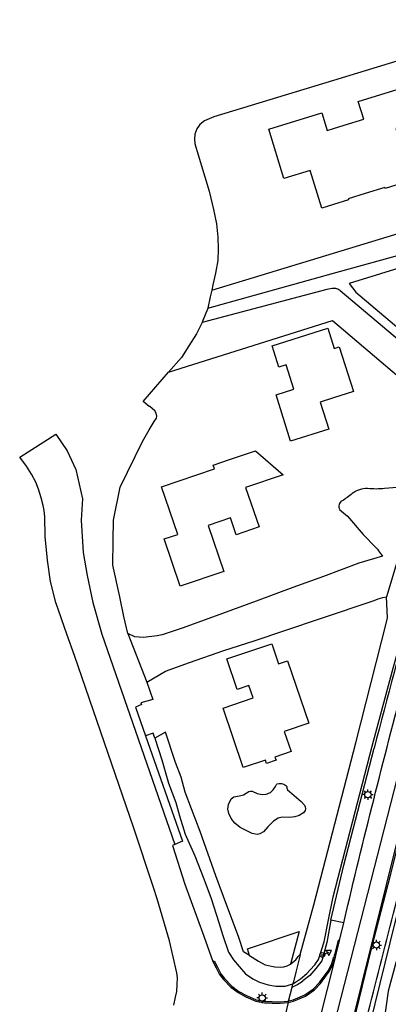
# Model space of a CAD drawing. Extents: x 120829 to 122681, y 456360 to 459111.
# Tile 19 of 32: x 121441 to 121510, y 458228 to 458413. Entities that reach past the tile are written whole.
import ezdxf

# ---------------------------------------------------------------- set-up
doc = ezdxf.new("R2010")
doc.units = 0
doc.header["$LTSCALE"] = 4
doc.layers.get('0').update_dxf_attribs({"linetype": 'CONTINUOUS'})
for name, color, linetype in [('G_BTD', 3, 'CONTINUOUS'), ('G_OTD', 32, 'CONTINUOUS'), ('G_OWG', 6, 'CONTINUOUS'), ('G_OWT', 6, 'CONTINUOUS'), ('G_WGD', 7, 'CONTINUOUS'), ('G_WGI', 1, 'CONTINUOUS'), ('G_WTD', 5, 'CONTINUOUS')]:
    doc.layers.add(name, color=color, linetype=linetype)
doc.layers.add('PBRD', color=7, linetype='CONTINUOUS', true_color=0xbd2877)
doc.layers.add('PPAL', color=7, linetype='CONTINUOUS', true_color=0xbd2877)

# ---------------------------------------------------------------- blocks, each defined once
blk = doc.blocks.new('verkeersbord-pl')
at = {"linetype": 'Continuous'}
blk.add_circle((0, 0), 0.03, dxfattribs=at)
blk = doc.blocks.new('aanduidingsbord')
at = {"color": 0}
for p, q in [((-0.81, -0.33), (0, 0)), ((-1.45, -0.5), (-1.01, -0.5))]:
    blk.add_line(p, q, dxfattribs=at)
blk.add_circle((-1.23, -0.5), 0.45, dxfattribs=at)
blk = doc.blocks.new('verkeersbord')
at = {"color": 0}
for p, q in [((0.5, 0.32), (-0.5, 0.32)), ((-0.5, 0.32), (0, -0.6)), ((0, -0.6), (0.5, 0.32))]:
    blk.add_line(p, q, dxfattribs=at)
blk = doc.blocks.new('lichtmast')
at = {"color": 0}
for p, q in [((-0.6, 0), (-1, 0)), ((-0.71, 0.71), (-0.42, 0.42)), ((0, 0.6), (0, 1)), ((0.42, 0.42), (0.71, 0.71)), ((0.6, 0), (1, 0)), ((-0.42, -0.42), (-0.71, -0.71)), ((0, -0.6), (0, -1)), ((0.42, -0.42), (0.71, -0.71))]:
    blk.add_line(p, q, dxfattribs=at)
blk.add_circle((0, 0), 0.6, dxfattribs=at)

msp = doc.modelspace()

# ---------------------------------------------------------------- linework, layer by layer
at = {"layer": 'G_BTD', "linetype": 'Continuous', "transparency": 33554687}
for points in [[(121477.134, 458362.317), (121476.83, 458361.05), (121476.388, 458358.965)], [(121475.322, 458356.258), (121474.29, 458354.13), (121472.86, 458351.85), (121471.47, 458349.67), (121469.033, 458346.871)], [(121464.683, 458278.506), (121471.62, 458258.67), (121470.222, 458258.08)]]:
    msp.add_lwpolyline(points, dxfattribs=at)
at = {"layer": 'G_OTD', "linetype": 'Continuous', "transparency": 33554687}
for points in [[(121537.35, 458413.19), (121500, 458401.77), (121477.53, 458394.9), (121475.8, 458394.19), (121474.93, 458393.5), (121474.625, 458393.075), (121474.32, 458392.65), (121473.96, 458391.66), (121473.91, 458390.72), (121473.99, 458389.88), (121474.18, 458389.01), (121474.42, 458388.37), (121476.64, 458380.94), (121477.47, 458377.48), (121478, 458374.79), (121478.26, 458372.28), (121478.37, 458370.01), (121478.28, 458367.91), (121477.84, 458365.55), (121477.37, 458363.3), (121477.134, 458362.317)], [(121514.71, 458382.99), (121509.72, 458381.45), (121509.66, 458381.64), (121505.947, 458380.485), (121502.75, 458379.49), (121502.81, 458379.3), (121500, 458378.43), (121497.8, 458377.75), (121495.6, 458384.85), (121490.65, 458383.31), (121487.85, 458392.6), (121497.79, 458395.68), (121498.82, 458392.34), (121500, 458392.7), (121502.035, 458393.331), (121505.71, 458394.47), (121504.67, 458397.82), (121514.6, 458400.89), (121516.66, 458394.24), (121511.7, 458392.7), (121514.71, 458382.99)], [(121477.134, 458362.317), (121500, 458369.29), (121528.849, 458378.084), (121542.095, 458381.756), (121543.945, 458381.087), (121544.897, 458379.368), (121545.151, 458378.81), (121545.497, 458378.053), (121545.633, 458377.755)], [(121469.033, 458346.871), (121499.85, 458356.62), (121520.207, 458339.293), (121520.33, 458339.189), (121520.792, 458338.796)], [(121503.76, 458343.24), (121500, 458342.05), (121497.51, 458341.26), (121499.11, 458336.2), (121491.96, 458333.93), (121489.21, 458342.63), (121492.546, 458343.686), (121491.096, 458348.285), (121489.742, 458347.856), (121488.472, 458351.87), (121498.94, 458355.182), (121500.156, 458351.335), (121501.1, 458351.67), (121503.76, 458343.24)], [(121461.379, 458297.738), (121460.627, 458300.917), (121459.844, 458304.637), (121458.572, 458310.578), (121458.607, 458315.212), (121458.69, 458319.034), (121459.963, 458325.281), (121464.14, 458333.83), (121465.39, 458336.04), (121466.3, 458337.63), (121466.74, 458338.24), (121466.82, 458338.65), (121466.7, 458339.2), (121466.46, 458339.62), (121465.97, 458340.06), (121465.51, 458340.44), (121465.39, 458340.43), (121464.252, 458341.379), (121469.033, 458346.871)], [(121481.73, 458316.33), (121480.65, 458319.5), (121476.44, 458318.07), (121479.38, 458309.43), (121471.2, 458306.65), (121468.17, 458315.53), (121470.78, 458316.4), (121467.71, 458325.34), (121477.627, 458328.698), (121477.38, 458329.427), (121480.458, 458330.469), (121485.36, 458332.129), (121490.541, 458327.616), (121483.49, 458325.22), (121486.02, 458317.79), (121481.73, 458316.33)], [(121484.923, 458285.645), (121484.129, 458287.983), (121481.913, 458287.23), (121479.966, 458292.959), (121488.402, 458295.826), (121489.686, 458292.05), (121491.39, 458292.63), (121495.38, 458280.9), (121490.76, 458279.33), (121492.05, 458275.53), (121489.02, 458274.5), (121489.22, 458273.92), (121487.45, 458273.32), (121487.26, 458273.9), (121483.07, 458272.57), (121479.29, 458283.73), (121484.923, 458285.645)], [(121464.934, 458288.624), (121466.1, 458285.351), (121463.823, 458284.719), (121463.926, 458284.407), (121462.789, 458283.919), (121464.683, 458278.506)], [(121466.42, 458278.073), (121466.114, 458278.997), (121464.683, 458278.506)], [(121480.813, 458266.678), (121481.312, 458267.05), (121482.381, 458267.232), (121483.104, 458267.414), (121484.103, 458268.036), (121484.414, 458268.114), (121484.715, 458268.089), (121485.699, 458267.642), (121486.604, 458267.471), (121487.388, 458267.523), (121488.206, 458267.878), (121488.706, 458268.327), (121489.119, 458268.965), (121489.299, 458269.371), (121489.454, 458269.491), (121489.799, 458269.552), (121490.23, 458269.536), (121490.661, 458269.39), (121491.032, 458269.183), (121491.213, 458268.951), (121491.239, 458268.658), (121491.378, 458268.356), (121491.723, 458268.021), (121493.906, 458266.17), (121494.554, 458265.456), (121494.683, 458265.171), (121494.77, 458264.766), (121494.719, 458264.439), (121494.4, 458264.042), (121493.556, 458263.506), (121492.729, 458263.264), (121491.721, 458263.176), (121490.393, 458263.209), (121489.601, 458262.993), (121488.74, 458262.466), (121487.664, 458261.378), (121486.88, 458260.472), (121486.183, 458260.049), (121485.683, 458259.979), (121484.7, 458260.116), (121482.466, 458261.259), (121481.474, 458262.102), (121480.783, 458262.946), (121480.36, 458263.877), (121480.177, 458264.738), (121480.305, 458265.618), (121480.813, 458266.678)], [(121484.202, 458237.199), (121483.848, 458238.465), (121493.559, 458241.713), (121491.94, 458235.54)]]:
    msp.add_lwpolyline(points, dxfattribs=at)
at = {"layer": 'G_OWG', "linetype": 'Continuous', "transparency": 33554687}
for points in [[(121512.611, 458260.156), (121510.626, 458252.242), (121507.114, 458238.415), (121503.122, 458222.218)], [(121501.923, 458243.346), (121499.536, 458243.81)], [(121491.624, 458228.831), (121492.221, 458231.238)], [(121491.576, 458228.636), (121491.521, 458228.415), (121491.502, 458228.339)], [(121491.624, 458228.831), (121491.576, 458228.636)]]:
    msp.add_lwpolyline(points, dxfattribs=at)
at = {"layer": 'G_OWT', "linetype": 'Continuous', "transparency": 33554687}
for points in [[(121515.067, 458304.69, -0.0026701), (121507.641, 458276.21)], [(121505.952, 458224.24, -0.0015001), (121516.005, 458263.557)], [(121492.221, 458231.238, 0.0592358), (121494.235, 458232.411)]]:
    msp.add_lwpolyline(points, format="xyb", dxfattribs=at)
for points in [[(121499.536, 458243.81), (121501.97, 458254.157), (121507.641, 458276.21)], [(121499.536, 458243.81), (121498.728, 458239.62), (121497.8, 458236.176), (121496.692, 458234.731), (121495.576, 458233.447), (121494.235, 458232.411)], [(121492.221, 458231.238), (121492.376, 458231.863)]]:
    msp.add_lwpolyline(points, dxfattribs=at)
at = {"layer": 'G_WGD', "linetype": 'Continuous', "transparency": 33554687}
for points in [[(121476.388, 458358.965), (121500, 458365.5), (121527.7, 458373.17)], [(121529.18, 458370.97), (121528.84, 458371.19), (121528.46, 458371.29), (121527.99, 458371.27), (121527.34, 458371.11), (121502.98, 458363.55), (121504.18, 458361.92), (121517.91, 458350.35), (121518.54, 458350.23), (121518.98, 458350.26), (121519.39, 458350.37), (121519.71, 458350.55), (121520.02, 458350.89), (121520.12, 458351.11), (121529.52, 458369.44), (121529.6, 458370.08), (121529.5, 458370.54), (121529.18, 458370.97)], [(121517.14, 458348.78), (121501.29, 458362.21), (121501.2, 458362.3), (121501.04, 458362.41), (121500.84, 458362.51), (121500.64, 458362.6), (121500.42, 458362.64), (121500.15, 458362.66), (121500, 458362.66), (121499.74, 458362.65), (121498.79, 458362.46), (121475.322, 458356.258)], [(121476.388, 458358.965), (121476.34, 458358.74), (121475.49, 458356.63), (121475.322, 458356.258)], [(121470, 458227.82), (121470.33, 458229.34), (121470.55, 458230.42), (121470.67, 458231.74), (121470.68, 458233), (121470.6, 458233.96), (121469.22, 458239.92), (121466.91, 458247.83), (121466.19, 458250), (121462.42, 458261.32), (121457.01, 458277.21), (121451.34, 458293.59), (121449.92, 458297.62), (121447.85, 458303.59), (121446.87, 458307.5), (121446.27, 458311.57), (121445.86, 458315.98), (121445.75, 458319.72), (121445.64, 458320.91), (121445.49, 458321.81), (121445.12, 458323.24), (121444.59, 458324.9), (121444.07, 458326.22), (121443.29, 458327.73), (121442.33, 458329.24), (121441.06, 458330.89), (121447.833, 458335.212), (121449.956, 458332.078), (121451.622, 458328.613), (121452.84, 458323.08), (121452.62, 458319.08), (121452.99, 458312.98), (121453.75, 458308.63), (121454.82, 458303.57), (121456.47, 458297.65), (121470.222, 458258.08)], [(121488.99, 458180.552), (121500.204, 458224.404), (121515.78, 458285.3), (121518.302, 458296.064)], [(121512.402, 458260.206), (121512.198, 458259.834), (121502.99, 458222.693), (121502.881, 458222.278)], [(121470.222, 458258.08), (121469.748, 458257.905), (121472.075, 458250.597), (121475.67, 458240.812), (121477.355, 458236.069)], [(121501.923, 458243.346), (121502.713, 458246.671)], [(121501.14, 458240.02), (121501.923, 458243.346)], [(121500.494, 458237.438), (121501.14, 458240.02)], [(121477.355, 458236.069), (121477.958, 458234.878), (121478.625, 458233.611), (121479.359, 458232.677), (121480.716, 458231.232), (121482.095, 458230.209), (121483.563, 458229.431), (121485.41, 458228.609), (121487.056, 458228.275), (121488.479, 458228.253), (121490.014, 458228.209), (121491.502, 458228.339)], [(121500.339, 458236.844), (121492.798, 458207.01), (121492.736, 458207.02)], [(121499.859, 458235.411), (121500.339, 458236.844)], [(121497.56, 458231.91), (121499.222, 458234.179)], [(121499.222, 458234.179), (121499.859, 458235.411)], [(121494.726, 458229.562), (121496.419, 458230.733)], [(121496.419, 458230.733), (121497.56, 458231.91)], [(121491.502, 458228.339), (121489.26, 458218.865)], [(121491.502, 458228.339), (121492.003, 458228.465), (121492.499, 458228.612)], [(121492.499, 458228.612), (121494.726, 458229.562)]]:
    msp.add_lwpolyline(points, dxfattribs=at)
for points in [[(121502.713, 458246.671, -0.0065751), (121514.127, 458291.867)], [(121500.339, 458236.844, 0.0087035), (121500.494, 458237.438)]]:
    msp.add_lwpolyline(points, format="xyb", dxfattribs=at)
at = {"layer": 'G_WGI', "linetype": 'Continuous', "transparency": 33554687}
for points in [[(121501.14, 458240.02), (121500.878, 458240.086), (121500.232, 458237.503)], [(121477.355, 458236.069), (121477.596, 458236.191), (121478.198, 458235.002), (121478.853, 458233.758), (121479.564, 458232.853), (121480.897, 458231.434), (121482.24, 458230.438), (121483.682, 458229.674), (121485.492, 458228.868), (121487.085, 458228.545), (121488.485, 458228.523), (121490.006, 458228.479), (121491.457, 458228.606), (121491.576, 458228.636)], [(121491.576, 458228.636), (121491.932, 458228.725), (121492.407, 458228.866), (121494.595, 458229.8), (121496.244, 458230.94), (121497.353, 458232.085), (121498.992, 458234.322), (121499.61, 458235.517), (121500.081, 458236.923)]]:
    msp.add_lwpolyline(points, dxfattribs=at)
msp.add_lwpolyline([(121500.232, 458237.503, -0.0089142), (121500.081, 458236.923)], format="xyb", dxfattribs=at)
at = {"layer": 'G_WTD', "linetype": 'Continuous', "transparency": 33554687}
for points in [[(121506.407, 458325.01, 0.1706866), (121503.533, 458324.076)], [(121509.616, 458325.004, -0.050709), (121506.407, 458325.01)], [(121501.612, 458322.702, 0.4298812), (121501.167, 458321.1)], [(121503.533, 458324.076, -0.0414893), (121501.612, 458322.702)]]:
    msp.add_lwpolyline(points, format="xyb", dxfattribs=at)
for points in [[(121516.416, 458326.201), (121515.7, 458325.77), (121514.88, 458325.62), (121513.68, 458325.38), (121511.96, 458325.22), (121509.616, 458325.004)], [(121501.167, 458321.1), (121502.672, 458319.809), (121505.585, 458316.397), (121507.96, 458313.94), (121508.3, 458313.59), (121508.47, 458313.29), (121509.215, 458312.307), (121504.787, 458310.988), (121498.115, 458308.496), (121492.366, 458306.394), (121485.477, 458303.849), (121479.131, 458301.499), (121471.79, 458298.831), (121467.813, 458297.473), (121466.911, 458297.336), (121464.294, 458296.995), (121462.708, 458297.151), (121461.379, 458297.738)], [(121492.376, 458231.863), (121492.671, 458232.047), (121493.786, 458232.816), (121494.976, 458233.826), (121495.601, 458234.491), (121496.534, 458235.458), (121497.221, 458236.439), (121498.252, 458239.786), (121499.075, 458243.899), (121499.941, 458248.23), (121507.259, 458276.542), (121511.003, 458290.523), (121513.39, 458299.145), (121514.464, 458304.498), (121516.92, 458314.463)], [(121512.69, 458313.632), (121509.979, 458304.648)], [(121464.934, 458288.624), (121468.447, 458290.653), (121472.985, 458292.295), (121479.403, 458294.537), (121485.132, 458296.387), (121490.862, 458298.291), (121497.786, 458300.655), (121507.67, 458303.96), (121508.43, 458304.27), (121509.3, 458304.51), (121509.979, 458304.648)], [(121493.756, 458237.386), (121496.309, 458246.703), (121504.238, 458277.213), (121507.098, 458288.558), (121509.995, 458299.894), (121510.168, 458300.718), (121509.979, 458304.648)], [(121461.379, 458297.738), (121464.934, 458288.624)], [(121484.202, 458237.199), (121483.102, 458237.884), (121482.221, 458240.559), (121479.376, 458248.279), (121477.891, 458252.167), (121474.96, 458260.537), (121473.333, 458264.75), (121472.113, 458267.897), (121471.377, 458270.751), (121470.352, 458273.5), (121468.429, 458279.194), (121466.42, 458278.073)], [(121466.42, 458278.073), (121467.777, 458273.97), (121469.006, 458269.597), (121470.367, 458265.963), (121471.07, 458263.469), (121472.162, 458259.981), (121473.952, 458255.911), (121475.651, 458251.607), (121477.047, 458247.9), (121478.438, 458243.418), (121479.213, 458240.978), (121480.31, 458237.81), (121481.21, 458236.37), (121482.27, 458235.15), (121483.5, 458233.77), (121484.88, 458232.81), (121486.09, 458232.18), (121487.75, 458231.67), (121489.18, 458231.41), (121490.92, 458231.45), (121492.376, 458231.863)], [(121508.814, 458223.921), (121508.327, 458223.674), (121508.185, 458223.602), (121506.928, 458224.25), (121511.594, 458243.383), (121516.577, 458263.029)], [(121514.46, 458243.616), (121511.72, 458235.828), (121510.299, 458230.478), (121509.425, 458224.231), (121508.814, 458223.921)], [(121484.202, 458237.199), (121485.92, 458236.13), (121487.2, 458235.45), (121488.97, 458235.05), (121490.02, 458234.98), (121490.7, 458235.08), (121491.33, 458235.26), (121491.94, 458235.54)], [(121491.94, 458235.54), (121492.39, 458235.91), (121492.94, 458236.39), (121493.39, 458236.99), (121493.756, 458237.386)], [(121493.756, 458237.386), (121493.665, 458237.053), (121492.914, 458234.028), (121492.472, 458232.249), (121492.376, 458231.863)]]:
    msp.add_lwpolyline(points, dxfattribs=at)

# ---------------------------------------------------------------- block references
at = {"layer": 'PBRD', "transparency": 33554687}
for name in ['aanduidingsbord', 'verkeersbord']:
    msp.add_blockref(name, (121499.141, 458237.809), dxfattribs=at)
at = {"layer": 'PPAL', "transparency": 33554687}
for name, p in [('lichtmast', (121506.467, 458267.44)), ('lichtmast', (121508.06, 458239.164)), ('verkeersbord-pl', (121498.528, 458238.084)), ('verkeersbord-pl', (121498.909, 458237.809)), ('lichtmast', (121486.627, 458229.204))]:
    msp.add_blockref(name, p, dxfattribs=at)

doc.saveas('drawing.dxf')
